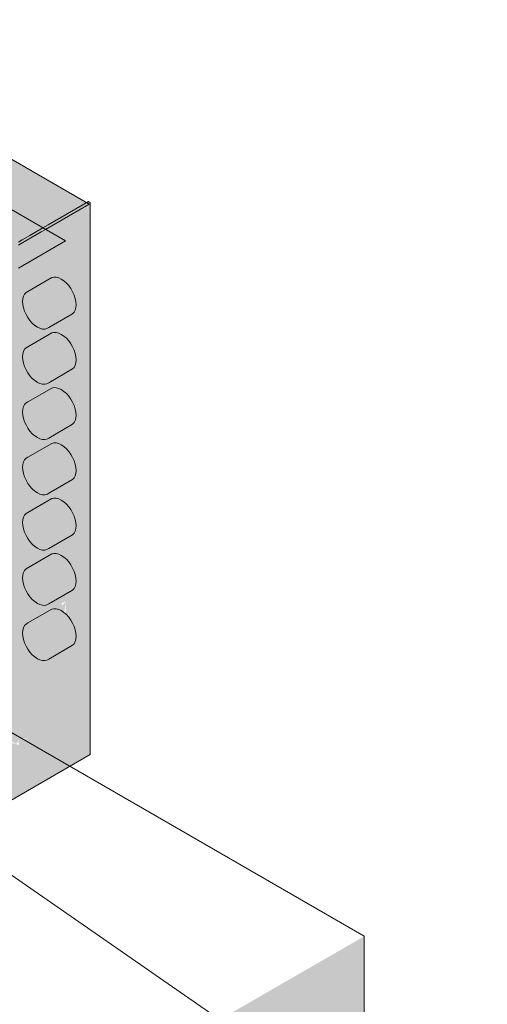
# Model space of a CAD drawing. Header units: millimetres. Extents: x 4480191 to 4481199, y -30324204 to -30323479.
# Tile 20 of 243: x 4480422.03 to 4480423.45, y -30324181.04 to -30324178.04. Entities that reach past the tile are written whole.
import ezdxf

# ---------------------------------------------------------------- set-up
doc = ezdxf.new("R2010")
doc.units = ezdxf.units.MM
for name, color, linetype, lineweight in [('DI-Elementos externos em corte', 9, 'Continuous', 18), ('DI-Elementos externos em vista', 9, 'Continuous', 5), ('EL-Quadro de distribuição ARC', 9, 'Continuous', 18)]:
    doc.layers.add(name, color=color, linetype=linetype, lineweight=lineweight)

msp = doc.modelspace()

# ---------------------------------------------------------------- hatches: boundary and pattern name
at = {"layer": 'DI-Elementos externos em corte', "linetype": 'Continuous'}
msp.add_hatch(color=51, dxfattribs=at).paths.add_polyline_path([(4480423.0728, -30324186.9423), (4480423.0728, -30324180.8289), (4480422.5531, -30324181.1289), (4480422.5531, -30324183.5214)])
at = {"layer": 'EL-Quadro de distribuição ARC', "linetype": 'Continuous'}
for points in [[(4480421.8972, -30324178.6098), (4480421.9302, -30324178.6208), (4480421.9549, -30324178.6233), (4480421.992, -30324178.6298), (4480422.0281, -30324178.6608), (4480421.8733, -30324178.8072), (4480422.2318, -30324178.6002), (4480421.9201, -30324178.4202), (4480420.9571, -30324179.3362), (4480421.8533, -30324178.8188), (4480421.8481, -30324178.8279), (4480421.823, -30324178.8362), (4480421.5875, -30324178.9722), (4480421.5906, -30324178.974), (4480421.5529, -30324178.9922), (4480420.9571, -30324179.3362), (4480420.9616, -30324179.7335), (4480420.9571, -30324179.7362), (4480420.9571, -30324180.4485), (4480420.9582, -30324180.4856), (4480420.9571, -30324180.5454), (4480420.9571, -30324179.3362), (4480420.6453, -30324179.1562), (4480420.861, -30324180.4375), (4480420.9075, -30324180.4894), (4480420.8914, -30324180.4223), (4480420.9083, -30324180.4515), (4480420.9162, -30324180.4853), (4480420.9116, -30324180.4789), (4480420.918, -30324180.5107), (4480420.8655, -30324180.4641), (4480420.8469, -30324180.3536), (4480420.8239, -30324180.5528), (4480420.8277, -30324180.5955), (4480420.8424, -30324180.5739), (4480420.8917, -30324180.6198), (4480420.9295, -30324180.8445), (4480420.9571, -30324180.8652), (4480420.9571, -30324180.742), (4480420.9554, -30324180.6905), (4480420.9571, -30324180.6653), (4480420.9612, -30324180.8069), (4480420.9604, -30324180.8164), (4480420.9571, -30324180.742), (4480420.9571, -30324180.8652), (4480420.9295, -30324180.8445), (4480420.9571, -30324181.0082), (4480421.0237, -30324180.9036), (4480421.0237, -30324180.7263), (4480421.0022, -30324180.6952), (4480420.9858, -30324180.6651), (4480420.979, -30324180.6602), (4480421.0237, -30324180.7263), (4480421.0237, -30324179.3741), (4480421.8533, -30324178.8951), (4480421.8733, -30324178.8299), (4480421.8608, -30324178.8379), (4480421.8596, -30324178.8437), (4480421.8733, -30324178.8299), (4480421.8533, -30324178.8951), (4480422.1651, -30324178.7151), (4480422.2318, -30324178.6002), (4480422.1007, -30324178.678), (4480422.0989, -30324178.6769), (4480422.0475, -30324178.7123), (4480422.0531, -30324178.7034), (4480421.9201, -30324178.7802), (4480421.9231, -30324178.7859), (4480421.8733, -30324178.8072), (4480422.0281, -30324178.6608), (4480422.0108, -30324178.6434), (4480421.9378, -30324178.6233), (4480421.8972, -30324178.6098), (4480421.8983, -30324178.6001), (4480421.8963, -30324178.5638)], [(4480422.2318, -30324180.2722), (4480422.1651, -30324178.7151), (4480422.1651, -30324179.4772), (4480422.174, -30324179.8358), (4480422.176, -30324179.8588), (4480422.1769, -30324179.95), (4480422.1651, -30324179.4772), (4480422.1651, -30324178.7151), (4480421.8533, -30324178.5351), (4480422.0678, -30324179.7112), (4480422.1082, -30324179.7673), (4480422.0977, -30324179.7237), (4480422.1142, -30324179.7523), (4480422.0956, -30324179.6751), (4480422.0476, -30324179.4494), (4480422.1014, -30324179.6881), (4480422.0547, -30324179.4711), (4480422.1077, -30324179.7021), (4480422.0626, -30324179.4952), (4480422.1148, -30324179.7179), (4480422.1302, -30324179.7523), (4480422.152, -30324179.8178), (4480422.1651, -30324179.8103), (4480422.1651, -30324179.846), (4480422.1617, -30324179.8447), (4480422.1651, -30324179.8103), (4480422.1553, -30324179.8235), (4480422.1302, -30324179.7523), (4480422.1148, -30324179.7179), (4480422.0626, -30324179.4952), (4480422.1077, -30324179.7021), (4480422.0547, -30324179.4711), (4480422.1014, -30324179.6881), (4480422.0476, -30324179.4494), (4480422.0956, -30324179.6751), (4480422.1228, -30324179.7874), (4480422.1181, -30324179.7808), (4480422.125, -30324179.8135), (4480422.079, -30324179.7727), (4480422.1651, -30324180.2446)], [(4480422.1651, -30324180.2446), (4480422.0761, -30324179.7566), (4480422.0487, -30324179.7319), (4480422.0694, -30324179.72), (4480421.8533, -30324178.5351), (4480421.8583, -30324179.762), (4480421.8655, -30324179.7665), (4480421.87, -30324179.7591), (4480421.8613, -30324179.8012), (4480421.8765, -30324179.7887), (4480421.8658, -30324179.8127), (4480421.8862, -30324179.8257), (4480421.863, -30324179.8152), (4480421.8744, -30324179.8326), (4480421.8612, -30324179.8402), (4480421.9302, -30324180.109)], [(4480422.2318, -30324180.2722), (4480420.9571, -30324181.0082), (4480420.9624, -30324181.0113), (4480420.9624, -30324180.3859), (4480420.961, -30324180.2994), (4480420.9624, -30324179.3393), (4480421.5667, -30324178.9904), (4480421.6993, -30324178.913), (4480421.7324, -30324178.8894), (4480421.7286, -30324178.8902), (4480421.8107, -30324178.8403), (4480420.9545, -30324179.3347), (4480420.9545, -30324180.1279), (4480420.9575, -30324180.2825), (4480420.9593, -30324180.4595), (4480420.9572, -30324180.3775), (4480420.9575, -30324180.2825), (4480420.9545, -30324180.1279), (4480420.9545, -30324181.0067), (4480420.9598, -30324181.0158), (4480422.2398, -30324180.2768), (4480422.2398, -30324178.5988), (4480422.2344, -30324178.5957), (4480421.7665, -30324178.8662), (4480421.7655, -30324178.8687), (4480421.6907, -30324178.9158), (4480421.8317, -30324178.8344), (4480421.6195, -30324178.96), (4480422.2372, -30324178.6033), (4480422.2372, -30324178.6735), (4480422.2319, -30324178.6064)], [(4480422.2318, -30324178.6002), (4480422.1651, -30324178.7151), (4480422.1954, -30324179.221), (4480422.1985, -30324179.2264), (4480422.2032, -30324179.167), (4480422.2017, -30324179.2319), (4480422.2072, -30324179.2135), (4480422.2069, -30324179.2409), (4480422.21, -30324179.2472), (4480422.2072, -30324179.2135), (4480422.2017, -30324179.2319), (4480422.2032, -30324179.167), (4480422.1992, -30324179.2275), (4480422.1954, -30324179.221), (4480422.1651, -30324178.7151), (4480422.2318, -30324180.2722)], [(4480422.2372, -30324178.6735), (4480422.2372, -30324178.6033), (4480422.2318, -30324178.6002)], [(4480422.0349, -30324178.8905), (4480422.0349, -30324178.9085), (4480422.0448, -30324178.9386), (4480422.0639, -30324178.9651), (4480422.0871, -30324178.9808), (4480422.1082, -30324178.9816), (4480422.1865, -30324178.9364), (4480422.1943, -30324178.9253), (4480422.1964, -30324178.8997), (4480422.1865, -30324178.8696), (4480422.1674, -30324178.8431), (4480422.1442, -30324178.8274), (4480422.1231, -30324178.8266), (4480422.0448, -30324178.8718)], [(4480422.0349, -30324179.0585), (4480422.0349, -30324179.0765), (4480422.0448, -30324179.1066), (4480422.0639, -30324179.1331), (4480422.0871, -30324179.1488), (4480422.1082, -30324179.1496), (4480422.1865, -30324179.1044), (4480422.1943, -30324179.0933), (4480422.1964, -30324179.0677), (4480422.1865, -30324179.0376), (4480422.1674, -30324179.0111), (4480422.1442, -30324178.9954), (4480422.1231, -30324178.9945), (4480422.0448, -30324179.0398)], [(4480422.0349, -30324179.2265), (4480422.0349, -30324179.2445), (4480422.0448, -30324179.2746), (4480422.0639, -30324179.3011), (4480422.0871, -30324179.3168), (4480422.1082, -30324179.3177), (4480422.1865, -30324179.2724), (4480422.1943, -30324179.2613), (4480422.1964, -30324179.2357), (4480422.1865, -30324179.2056), (4480422.1674, -30324179.1791), (4480422.1442, -30324179.1634), (4480422.1231, -30324179.1626), (4480422.0448, -30324179.2078)], [(4480422.0349, -30324179.3945), (4480422.0349, -30324179.4125), (4480422.0448, -30324179.4426), (4480422.0639, -30324179.4691), (4480422.0871, -30324179.4848), (4480422.1082, -30324179.4856), (4480422.1865, -30324179.4404), (4480422.1943, -30324179.4293), (4480422.1964, -30324179.4037), (4480422.1865, -30324179.3736), (4480422.1674, -30324179.3471), (4480422.1442, -30324179.3314), (4480422.1231, -30324179.3306), (4480422.0448, -30324179.3758)], [(4480422.0349, -30324179.5625), (4480422.0349, -30324179.5805), (4480422.0448, -30324179.6106), (4480422.0639, -30324179.6371), (4480422.0871, -30324179.6528), (4480422.1082, -30324179.6536), (4480422.1865, -30324179.6084), (4480422.1943, -30324179.5973), (4480422.1964, -30324179.5717), (4480422.1865, -30324179.5416), (4480422.1674, -30324179.5151), (4480422.1442, -30324179.4994), (4480422.1231, -30324179.4985), (4480422.0448, -30324179.5438)], [(4480422.0349, -30324179.7305), (4480422.0349, -30324179.7485), (4480422.0448, -30324179.7786), (4480422.0639, -30324179.8051), (4480422.0871, -30324179.8208), (4480422.1082, -30324179.8216), (4480422.1865, -30324179.7764), (4480422.1943, -30324179.7653), (4480422.1964, -30324179.7397), (4480422.1865, -30324179.7096), (4480422.1674, -30324179.6831), (4480422.1442, -30324179.6674), (4480422.1231, -30324179.6666), (4480422.0448, -30324179.7118)], [(4480422.0349, -30324179.8985), (4480422.0349, -30324179.9165), (4480422.0448, -30324179.9466), (4480422.0639, -30324179.9731), (4480422.0871, -30324179.9888), (4480422.1082, -30324179.9896), (4480422.1865, -30324179.9444), (4480422.1943, -30324179.9333), (4480422.1964, -30324179.9077), (4480422.1865, -30324179.8776), (4480422.1674, -30324179.8511), (4480422.1442, -30324179.8354), (4480422.1231, -30324179.8345), (4480422.0448, -30324179.8798)], [(4480422.1769, -30324179.95), (4480422.1761, -30324179.8612), (4480422.1746, -30324179.8592)], [(4480421.8533, -30324180.0646), (4480421.0237, -30324180.9036), (4480422.0239, -30324180.2545), (4480422.032, -30324180.2553), (4480422.0217, -30324180.2467), (4480421.9282, -30324180.2227), (4480421.9449, -30324180.221), (4480421.9906, -30324180.2288), (4480422.0141, -30324180.2447), (4480422.0217, -30324180.2362), (4480422.0217, -30324180.2286), (4480422.0567, -30324180.2318), (4480422.0217, -30324180.2256), (4480422.0217, -30324180.2238), (4480422.0569, -30324180.231), (4480422.0217, -30324180.2286), (4480422.0239, -30324180.2545), (4480421.0237, -30324180.9036), (4480420.9571, -30324181.0082), (4480421.8762, -30324180.4486), (4480421.8762, -30324180.4457), (4480421.9447, -30324180.4006), (4480421.962, -30324180.3879), (4480421.9571, -30324180.3874), (4480421.9447, -30324180.4006), (4480421.8762, -30324180.4457), (4480421.8762, -30324180.4486), (4480420.9571, -30324181.0082), (4480422.2318, -30324180.2722), (4480422.1651, -30324180.2446)]]:
    msp.add_hatch(color=254, dxfattribs=at).paths.add_polyline_path(points)

# ---------------------------------------------------------------- linework, layer by layer
at = {"layer": 'DI-Elementos externos em corte'}
msp.add_line((4480423.0728, -30324181.3862), (4480423.0728, -30324180.8289), dxfattribs=at)
at = {"layer": 'DI-Elementos externos em vista'}
for p in [(4480423.4464, -30324181.6451), (4480423.0728, -30324180.8289)]:
    msp.add_line(p, (4480418.2467, -30324178.0426), dxfattribs=at)
at = {"layer": 'EL-Quadro de distribuição ARC'}
for p, q in [((4480422.2318, -30324178.6002), (4480421.9201, -30324178.4202)), ((4480422.1072, -30324178.6818), (4480421.9229, -30324178.5754)), ((4480422.2344, -30324178.5957), (4480422.1125, -30324178.6661)), ((4480422.1736, -30324178.64), (4480422.2372, -30324178.6033)), ((4480422.2372, -30324178.6033), (4480422.2318, -30324178.6002)), ((4480422.2364, -30324178.5968), (4480422.2344, -30324178.5957)), ((4480422.2398, -30324178.5988), (4480422.2364, -30324178.5968)), ((4480422.2398, -30324180.2768), (4480422.2398, -30324178.5988)), ((4480422.1125, -30324178.6661), (4480422.0963, -30324178.6755)), ((4480422.1043, -30324178.6801), (4480422.1736, -30324178.64)), ((4480422.0469, -30324178.7132), (4480422.0907, -30324178.6879)), ((4480422.0963, -30324178.6755), (4480422.0561, -30324178.6987)), ((4480422.0907, -30324178.6879), (4480422.1043, -30324178.6801)), ((4480422.1651, -30324178.7151), (4480422.1072, -30324178.6818)), ((4480422.033, -30324178.712), (4480422.0217, -30324178.7185)), ((4480422.0217, -30324178.7979), (4480422.1651, -30324178.7151)), ((4480422.0217, -30324178.7278), (4480422.0296, -30324178.7232)), ((4480422.0296, -30324178.7232), (4480422.0469, -30324178.7132)), ((4480422.0561, -30324178.6987), (4480422.033, -30324178.712)), ((4480422.1231, -30324178.8266), (4480422.0503, -30324178.8686)), ((4480422.1295, -30324178.8251), (4480422.1231, -30324178.8266)), ((4480422.1366, -30324178.8253), (4480422.1295, -30324178.8251)), ((4480422.1442, -30324178.8274), (4480422.1366, -30324178.8253)), ((4480422.152, -30324178.8311), (4480422.1442, -30324178.8274)), ((4480422.1598, -30324178.8364), (4480422.152, -30324178.8311)), ((4480422.1674, -30324178.8431), (4480422.1598, -30324178.8364)), ((4480422.1745, -30324178.8511), (4480422.1674, -30324178.8431)), ((4480422.0403, -30324178.8766), (4480422.0369, -30324178.8829)), ((4480422.0448, -30324178.8718), (4480422.0403, -30324178.8766)), ((4480422.0503, -30324178.8686), (4480422.0448, -30324178.8718)), ((4480422.181, -30324178.86), (4480422.1745, -30324178.8511)), ((4480422.1865, -30324178.8696), (4480422.181, -30324178.86)), ((4480422.191, -30324178.8796), (4480422.1865, -30324178.8696)), ((4480422.0349, -30324178.8905), (4480422.0342, -30324178.8991)), ((4480422.0342, -30324178.8991), (4480422.0349, -30324178.9085)), ((4480422.0369, -30324178.8829), (4480422.0349, -30324178.8905)), ((4480422.1943, -30324178.8897), (4480422.191, -30324178.8796)), ((4480422.1964, -30324178.8997), (4480422.1943, -30324178.8897)), ((4480422.197, -30324178.9091), (4480422.1964, -30324178.8997)), ((4480422.0349, -30324178.9085), (4480422.0369, -30324178.9185)), ((4480422.0369, -30324178.9185), (4480422.0403, -30324178.9286)), ((4480422.0403, -30324178.9286), (4480422.0448, -30324178.9386)), ((4480422.1138, -30324178.9784), (4480422.1865, -30324178.9364)), ((4480422.1865, -30324178.9364), (4480422.191, -30324178.9316)), ((4480422.191, -30324178.9316), (4480422.1943, -30324178.9253)), ((4480422.1943, -30324178.9253), (4480422.1964, -30324178.9177)), ((4480422.1964, -30324178.9177), (4480422.197, -30324178.9091)), ((4480422.0448, -30324178.9386), (4480422.0503, -30324178.9482)), ((4480422.0503, -30324178.9482), (4480422.0567, -30324178.9571)), ((4480422.0567, -30324178.9571), (4480422.0639, -30324178.9651)), ((4480422.0639, -30324178.9651), (4480422.0714, -30324178.9718)), ((4480422.1231, -30324178.9945), (4480422.0503, -30324179.0366)), ((4480422.0714, -30324178.9718), (4480422.0793, -30324178.9771)), ((4480422.0793, -30324178.9771), (4480422.0871, -30324178.9808)), ((4480422.0871, -30324178.9808), (4480422.0947, -30324178.9829)), ((4480422.0947, -30324178.9829), (4480422.1018, -30324178.9831)), ((4480422.1018, -30324178.9831), (4480422.1082, -30324178.9816)), ((4480422.1082, -30324178.9816), (4480422.1138, -30324178.9784)), ((4480422.1295, -30324178.9931), (4480422.1231, -30324178.9945)), ((4480422.1366, -30324178.9933), (4480422.1295, -30324178.9931)), ((4480422.1442, -30324178.9954), (4480422.1366, -30324178.9933)), ((4480422.152, -30324178.9991), (4480422.1442, -30324178.9954)), ((4480422.1598, -30324179.0044), (4480422.152, -30324178.9991)), ((4480422.1674, -30324179.0111), (4480422.1598, -30324179.0044)), ((4480422.1745, -30324179.0191), (4480422.1674, -30324179.0111)), ((4480422.181, -30324179.028), (4480422.1745, -30324179.0191)), ((4480422.0369, -30324179.0509), (4480422.0349, -30324179.0585)), ((4480422.0403, -30324179.0446), (4480422.0369, -30324179.0509)), ((4480422.0448, -30324179.0398), (4480422.0403, -30324179.0446)), ((4480422.0503, -30324179.0366), (4480422.0448, -30324179.0398)), ((4480422.1865, -30324179.0376), (4480422.181, -30324179.028)), ((4480422.191, -30324179.0476), (4480422.1865, -30324179.0376)), ((4480422.1943, -30324179.0577), (4480422.191, -30324179.0476)), ((4480422.0349, -30324179.0585), (4480422.0342, -30324179.0671)), ((4480422.0342, -30324179.0671), (4480422.0349, -30324179.0765)), ((4480422.0349, -30324179.0765), (4480422.0369, -30324179.0865)), ((4480422.0369, -30324179.0865), (4480422.0403, -30324179.0966)), ((4480422.1964, -30324179.0677), (4480422.1943, -30324179.0577)), ((4480422.1943, -30324179.0933), (4480422.1964, -30324179.0857)), ((4480422.197, -30324179.0771), (4480422.1964, -30324179.0677)), ((4480422.1964, -30324179.0857), (4480422.197, -30324179.0771)), ((4480422.0403, -30324179.0966), (4480422.0448, -30324179.1066)), ((4480422.0448, -30324179.1066), (4480422.0503, -30324179.1162)), ((4480422.0503, -30324179.1162), (4480422.0567, -30324179.1251)), ((4480422.1138, -30324179.1464), (4480422.1865, -30324179.1044)), ((4480422.1865, -30324179.1044), (4480422.191, -30324179.0996)), ((4480422.191, -30324179.0996), (4480422.1943, -30324179.0933)), ((4480422.0567, -30324179.1251), (4480422.0639, -30324179.1331)), ((4480422.0639, -30324179.1331), (4480422.0714, -30324179.1398)), ((4480422.0714, -30324179.1398), (4480422.0793, -30324179.1451)), ((4480422.0793, -30324179.1451), (4480422.0871, -30324179.1488)), ((4480422.1082, -30324179.1496), (4480422.1138, -30324179.1464)), ((4480422.1231, -30324179.1626), (4480422.0503, -30324179.2046)), ((4480422.0871, -30324179.1488), (4480422.0947, -30324179.1509)), ((4480422.0947, -30324179.1509), (4480422.1018, -30324179.1511)), ((4480422.1018, -30324179.1511), (4480422.1082, -30324179.1496)), ((4480422.1295, -30324179.1611), (4480422.1231, -30324179.1626)), ((4480422.1366, -30324179.1613), (4480422.1295, -30324179.1611)), ((4480422.1442, -30324179.1634), (4480422.1366, -30324179.1613)), ((4480422.152, -30324179.1671), (4480422.1442, -30324179.1634)), ((4480422.1598, -30324179.1724), (4480422.152, -30324179.1671)), ((4480422.1674, -30324179.1791), (4480422.1598, -30324179.1724)), ((4480422.0503, -30324179.2046), (4480422.0448, -30324179.2078)), ((4480422.1745, -30324179.1871), (4480422.1674, -30324179.1791)), ((4480422.181, -30324179.196), (4480422.1745, -30324179.1871)), ((4480422.1865, -30324179.2056), (4480422.181, -30324179.196)), ((4480422.191, -30324179.2156), (4480422.1865, -30324179.2056)), ((4480422.0349, -30324179.2265), (4480422.0342, -30324179.2351)), ((4480422.0342, -30324179.2351), (4480422.0349, -30324179.2445)), ((4480422.0369, -30324179.2189), (4480422.0349, -30324179.2265)), ((4480422.0403, -30324179.2126), (4480422.0369, -30324179.2189)), ((4480422.0448, -30324179.2078), (4480422.0403, -30324179.2126)), ((4480422.1943, -30324179.2257), (4480422.191, -30324179.2156)), ((4480422.1964, -30324179.2357), (4480422.1943, -30324179.2257)), ((4480422.197, -30324179.2451), (4480422.1964, -30324179.2357)), ((4480422.0349, -30324179.2445), (4480422.0369, -30324179.2545)), ((4480422.0369, -30324179.2545), (4480422.0403, -30324179.2646)), ((4480422.0403, -30324179.2646), (4480422.0448, -30324179.2746)), ((4480422.191, -30324179.2676), (4480422.1943, -30324179.2613)), ((4480422.1943, -30324179.2613), (4480422.1964, -30324179.2537)), ((4480422.1964, -30324179.2537), (4480422.197, -30324179.2451)), ((4480422.0448, -30324179.2746), (4480422.0503, -30324179.2842)), ((4480422.0503, -30324179.2842), (4480422.0567, -30324179.2931)), ((4480422.0567, -30324179.2931), (4480422.0639, -30324179.3011)), ((4480422.1138, -30324179.3144), (4480422.1865, -30324179.2724)), ((4480422.1865, -30324179.2724), (4480422.191, -30324179.2676)), ((4480422.0639, -30324179.3011), (4480422.0714, -30324179.3078)), ((4480422.0714, -30324179.3078), (4480422.0793, -30324179.3131)), ((4480422.0793, -30324179.3131), (4480422.0871, -30324179.3168)), ((4480422.0871, -30324179.3168), (4480422.0947, -30324179.3189)), ((4480422.0947, -30324179.3189), (4480422.1018, -30324179.3191)), ((4480422.1018, -30324179.3191), (4480422.1082, -30324179.3177)), ((4480422.1082, -30324179.3177), (4480422.1138, -30324179.3144)), ((4480422.1231, -30324179.3306), (4480422.0503, -30324179.3726)), ((4480422.1295, -30324179.3291), (4480422.1231, -30324179.3306)), ((4480422.1366, -30324179.3293), (4480422.1295, -30324179.3291)), ((4480422.1442, -30324179.3314), (4480422.1366, -30324179.3293)), ((4480422.152, -30324179.3351), (4480422.1442, -30324179.3314)), ((4480422.1598, -30324179.3404), (4480422.152, -30324179.3351)), ((4480422.1674, -30324179.3471), (4480422.1598, -30324179.3404)), ((4480422.1745, -30324179.3551), (4480422.1674, -30324179.3471)), ((4480422.181, -30324179.364), (4480422.1745, -30324179.3551)), ((4480422.0403, -30324179.3806), (4480422.0369, -30324179.3869)), ((4480422.0448, -30324179.3758), (4480422.0403, -30324179.3806)), ((4480422.0503, -30324179.3726), (4480422.0448, -30324179.3758)), ((4480422.1865, -30324179.3736), (4480422.181, -30324179.364)), ((4480422.191, -30324179.3836), (4480422.1865, -30324179.3736)), ((4480422.1943, -30324179.3937), (4480422.191, -30324179.3836)), ((4480422.0349, -30324179.3945), (4480422.0342, -30324179.4031)), ((4480422.0342, -30324179.4031), (4480422.0349, -30324179.4125)), ((4480422.0369, -30324179.3869), (4480422.0349, -30324179.3945)), ((4480422.0349, -30324179.4125), (4480422.0369, -30324179.4225)), ((4480422.1964, -30324179.4037), (4480422.1943, -30324179.3937)), ((4480422.197, -30324179.4131), (4480422.1964, -30324179.4037)), ((4480422.1964, -30324179.4217), (4480422.197, -30324179.4131)), ((4480422.0369, -30324179.4225), (4480422.0403, -30324179.4326)), ((4480422.0403, -30324179.4326), (4480422.0448, -30324179.4426)), ((4480422.0448, -30324179.4426), (4480422.0503, -30324179.4522)), ((4480422.1138, -30324179.4824), (4480422.1865, -30324179.4404)), ((4480422.1865, -30324179.4404), (4480422.191, -30324179.4356)), ((4480422.191, -30324179.4356), (4480422.1943, -30324179.4293)), ((4480422.1943, -30324179.4293), (4480422.1964, -30324179.4217)), ((4480422.0503, -30324179.4522), (4480422.0567, -30324179.4611)), ((4480422.0567, -30324179.4611), (4480422.0639, -30324179.4691)), ((4480422.0639, -30324179.4691), (4480422.0714, -30324179.4758)), ((4480422.0714, -30324179.4758), (4480422.0793, -30324179.4811)), ((4480422.1231, -30324179.4985), (4480422.0503, -30324179.5406)), ((4480422.0793, -30324179.4811), (4480422.0871, -30324179.4848)), ((4480422.0871, -30324179.4848), (4480422.0947, -30324179.4869)), ((4480422.0947, -30324179.4869), (4480422.1018, -30324179.4871)), ((4480422.1018, -30324179.4871), (4480422.1082, -30324179.4856)), ((4480422.1082, -30324179.4856), (4480422.1138, -30324179.4824)), ((4480422.1295, -30324179.4971), (4480422.1231, -30324179.4985)), ((4480422.1366, -30324179.4973), (4480422.1295, -30324179.4971)), ((4480422.1442, -30324179.4994), (4480422.1366, -30324179.4973)), ((4480422.152, -30324179.5031), (4480422.1442, -30324179.4994)), ((4480422.1598, -30324179.5084), (4480422.152, -30324179.5031)), ((4480422.1674, -30324179.5151), (4480422.1598, -30324179.5084)), ((4480422.1745, -30324179.5231), (4480422.1674, -30324179.5151)), ((4480422.181, -30324179.532), (4480422.1745, -30324179.5231)), ((4480422.1865, -30324179.5416), (4480422.181, -30324179.532)), ((4480422.0349, -30324179.5625), (4480422.0342, -30324179.5711)), ((4480422.0369, -30324179.5549), (4480422.0349, -30324179.5625)), ((4480422.0403, -30324179.5486), (4480422.0369, -30324179.5549)), ((4480422.0448, -30324179.5438), (4480422.0403, -30324179.5486)), ((4480422.0503, -30324179.5406), (4480422.0448, -30324179.5438)), ((4480422.191, -30324179.5516), (4480422.1865, -30324179.5416)), ((4480422.1943, -30324179.5617), (4480422.191, -30324179.5516)), ((4480422.1964, -30324179.5717), (4480422.1943, -30324179.5617)), ((4480422.0342, -30324179.5711), (4480422.0349, -30324179.5805)), ((4480422.0349, -30324179.5805), (4480422.0369, -30324179.5905)), ((4480422.0369, -30324179.5905), (4480422.0403, -30324179.6006)), ((4480422.1943, -30324179.5973), (4480422.1964, -30324179.5897)), ((4480422.197, -30324179.5811), (4480422.1964, -30324179.5717)), ((4480422.1964, -30324179.5897), (4480422.197, -30324179.5811)), ((4480422.0403, -30324179.6006), (4480422.0448, -30324179.6106)), ((4480422.0448, -30324179.6106), (4480422.0503, -30324179.6202)), ((4480422.0503, -30324179.6202), (4480422.0567, -30324179.6291)), ((4480422.1138, -30324179.6504), (4480422.1865, -30324179.6084)), ((4480422.1865, -30324179.6084), (4480422.191, -30324179.6036)), ((4480422.191, -30324179.6036), (4480422.1943, -30324179.5973)), ((4480422.0567, -30324179.6291), (4480422.0639, -30324179.6371)), ((4480422.0639, -30324179.6371), (4480422.0714, -30324179.6438)), ((4480422.0714, -30324179.6438), (4480422.0793, -30324179.6491)), ((4480422.0793, -30324179.6491), (4480422.0871, -30324179.6528)), ((4480422.0871, -30324179.6528), (4480422.0947, -30324179.6549)), ((4480422.0947, -30324179.6549), (4480422.1018, -30324179.6551)), ((4480422.1018, -30324179.6551), (4480422.1082, -30324179.6536)), ((4480422.1082, -30324179.6536), (4480422.1138, -30324179.6504)), ((4480422.1231, -30324179.6666), (4480422.0503, -30324179.7086)), ((4480422.1295, -30324179.6651), (4480422.1231, -30324179.6666)), ((4480422.1366, -30324179.6653), (4480422.1295, -30324179.6651)), ((4480422.1442, -30324179.6674), (4480422.1366, -30324179.6653)), ((4480422.152, -30324179.6711), (4480422.1442, -30324179.6674)), ((4480422.1598, -30324179.6764), (4480422.152, -30324179.6711)), ((4480422.1674, -30324179.6831), (4480422.1598, -30324179.6764)), ((4480422.1745, -30324179.6911), (4480422.1674, -30324179.6831)), ((4480422.0448, -30324179.7118), (4480422.0403, -30324179.7166)), ((4480422.0503, -30324179.7086), (4480422.0448, -30324179.7118)), ((4480422.181, -30324179.7), (4480422.1745, -30324179.6911)), ((4480422.1865, -30324179.7096), (4480422.181, -30324179.7)), ((4480422.191, -30324179.7196), (4480422.1865, -30324179.7096)), ((4480422.0349, -30324179.7305), (4480422.0342, -30324179.7391)), ((4480422.0342, -30324179.7391), (4480422.0349, -30324179.7485)), ((4480422.0369, -30324179.7229), (4480422.0349, -30324179.7305)), ((4480422.0403, -30324179.7166), (4480422.0369, -30324179.7229)), ((4480422.1943, -30324179.7297), (4480422.191, -30324179.7196)), ((4480422.1964, -30324179.7397), (4480422.1943, -30324179.7297)), ((4480422.197, -30324179.7491), (4480422.1964, -30324179.7397)), ((4480422.0349, -30324179.7485), (4480422.0369, -30324179.7585)), ((4480422.0369, -30324179.7585), (4480422.0403, -30324179.7686)), ((4480422.0403, -30324179.7686), (4480422.0448, -30324179.7786)), ((4480422.1865, -30324179.7764), (4480422.191, -30324179.7716)), ((4480422.191, -30324179.7716), (4480422.1943, -30324179.7653)), ((4480422.1943, -30324179.7653), (4480422.1964, -30324179.7577)), ((4480422.1964, -30324179.7577), (4480422.197, -30324179.7491)), ((4480422.0448, -30324179.7786), (4480422.0503, -30324179.7882)), ((4480422.0503, -30324179.7882), (4480422.0567, -30324179.7971)), ((4480422.0567, -30324179.7971), (4480422.0639, -30324179.8051)), ((4480422.0639, -30324179.8051), (4480422.0714, -30324179.8118)), ((4480422.1138, -30324179.8184), (4480422.1865, -30324179.7764)), ((4480422.1231, -30324179.8345), (4480422.0503, -30324179.8766)), ((4480422.0714, -30324179.8118), (4480422.0793, -30324179.8171)), ((4480422.0793, -30324179.8171), (4480422.0871, -30324179.8208)), ((4480422.0871, -30324179.8208), (4480422.0947, -30324179.8229)), ((4480422.0947, -30324179.8229), (4480422.1018, -30324179.8231)), ((4480422.1018, -30324179.8231), (4480422.1082, -30324179.8216)), ((4480422.1082, -30324179.8216), (4480422.1138, -30324179.8184)), ((4480422.1295, -30324179.8331), (4480422.1231, -30324179.8345)), ((4480422.1366, -30324179.8333), (4480422.1295, -30324179.8331)), ((4480422.1442, -30324179.8354), (4480422.1366, -30324179.8333)), ((4480422.152, -30324179.8391), (4480422.1442, -30324179.8354)), ((4480422.1598, -30324179.8444), (4480422.152, -30324179.8391)), ((4480422.1674, -30324179.8511), (4480422.1598, -30324179.8444)), ((4480422.1745, -30324179.8591), (4480422.1674, -30324179.8511)), ((4480422.181, -30324179.868), (4480422.1745, -30324179.8591)), ((4480422.0369, -30324179.8909), (4480422.0349, -30324179.8985)), ((4480422.0403, -30324179.8846), (4480422.0369, -30324179.8909)), ((4480422.0448, -30324179.8798), (4480422.0403, -30324179.8846)), ((4480422.0503, -30324179.8766), (4480422.0448, -30324179.8798)), ((4480422.1865, -30324179.8776), (4480422.181, -30324179.868)), ((4480422.191, -30324179.8876), (4480422.1865, -30324179.8776)), ((4480422.1943, -30324179.8977), (4480422.191, -30324179.8876)), ((4480422.0349, -30324179.8985), (4480422.0342, -30324179.9071)), ((4480422.0342, -30324179.9071), (4480422.0349, -30324179.9165)), ((4480422.0349, -30324179.9165), (4480422.0369, -30324179.9265)), ((4480422.1964, -30324179.9077), (4480422.1943, -30324179.8977)), ((4480422.197, -30324179.9171), (4480422.1964, -30324179.9077)), ((4480422.1964, -30324179.9257), (4480422.197, -30324179.9171)), ((4480422.0369, -30324179.9265), (4480422.0403, -30324179.9366)), ((4480422.0403, -30324179.9366), (4480422.0448, -30324179.9466)), ((4480422.0448, -30324179.9466), (4480422.0503, -30324179.9562)), ((4480422.1138, -30324179.9864), (4480422.1865, -30324179.9444)), ((4480422.1865, -30324179.9444), (4480422.191, -30324179.9396)), ((4480422.191, -30324179.9396), (4480422.1943, -30324179.9333)), ((4480422.1943, -30324179.9333), (4480422.1964, -30324179.9257)), ((4480422.0503, -30324179.9562), (4480422.0567, -30324179.9651)), ((4480422.0567, -30324179.9651), (4480422.0639, -30324179.9731)), ((4480422.0639, -30324179.9731), (4480422.0714, -30324179.9798)), ((4480422.0714, -30324179.9798), (4480422.0793, -30324179.9851)), ((4480422.0793, -30324179.9851), (4480422.0871, -30324179.9888)), ((4480422.0871, -30324179.9888), (4480422.0947, -30324179.9909)), ((4480422.0947, -30324179.9909), (4480422.1018, -30324179.9911)), ((4480422.1018, -30324179.9911), (4480422.1082, -30324179.9896)), ((4480422.1082, -30324179.9896), (4480422.1138, -30324179.9864)), ((4480421.6359, -30324180.6255), (4480422.2398, -30324180.2768))]:
    msp.add_line(p, q, dxfattribs=at)

doc.saveas('drawing.dxf')
